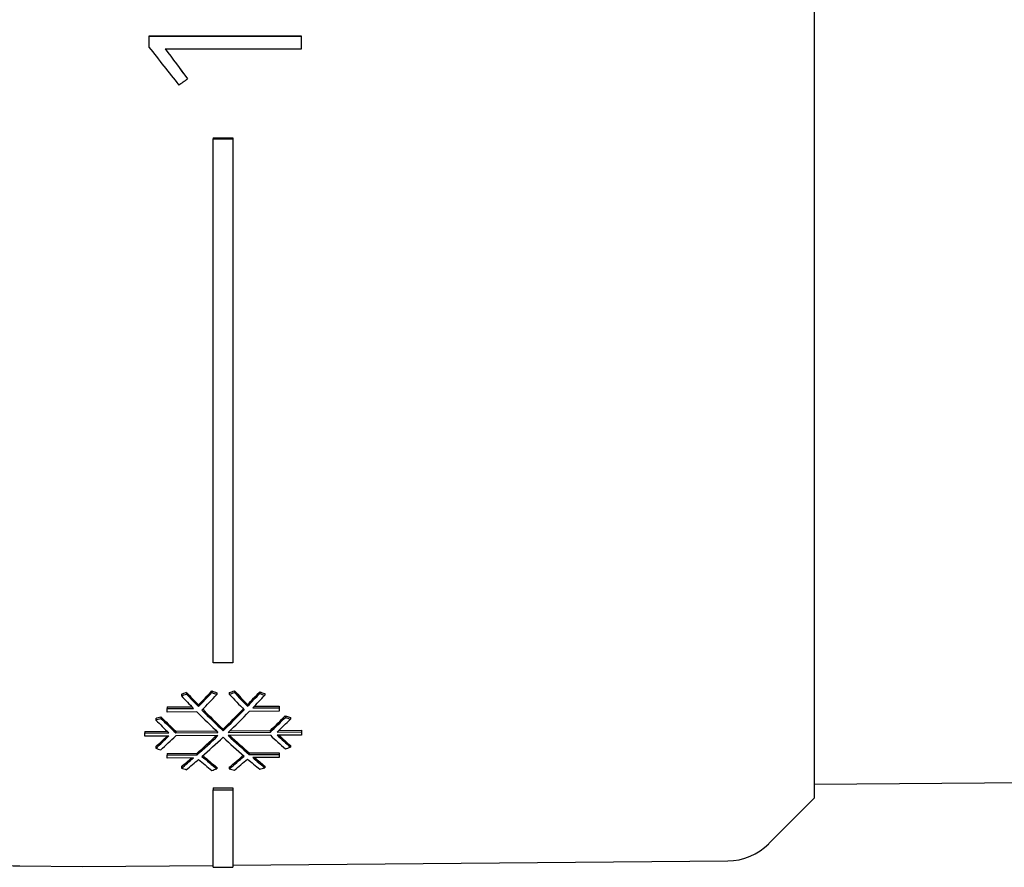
# Model space of a CAD drawing. Header units: millimetres. Extents: x 8 to 399, y 12 to 198.
# Tile 47 of 53: x 346 to 372, y 153 to 175. Entities that reach past the tile are written whole.
import ezdxf

# ---------------------------------------------------------------- set-up
doc = ezdxf.new("R2010")
doc.units = ezdxf.units.MM

msp = doc.modelspace()

# ---------------------------------------------------------------- linework, layer by layer
at = {"color": 7, "linetype": 'Continuous', "lineweight": 30}
for p, q in [((366.751, 154.933), (366.751, 193.323)), ((349.759, 174.393), (353.651, 174.394)), ((353.651, 174.393), (349.759, 174.393)), ((349.759, 174.393), (349.759, 174.113)), ((349.759, 174.393), (349.759, 174.393)), ((353.651, 174.393), (353.651, 174.394)), ((353.651, 174.072), (353.651, 174.393)), ((350.172, 174.072), (353.651, 174.072)), ((350.744, 173.301), (350.744, 173.302)), ((351.401, 171.792), (351.901, 171.795)), ((351.401, 171.792), (351.401, 171.766)), ((351.401, 171.766), (351.901, 171.769)), ((351.401, 158.382), (351.401, 171.766)), ((351.901, 171.795), (351.901, 171.769)), ((351.901, 171.769), (351.901, 158.384)), ((351.901, 158.384), (351.401, 158.382)), ((350.716, 157.631), (350.716, 157.589)), ((351.362, 157.666), (351.362, 157.624)), ((351.492, 157.621), (351.492, 157.579)), ((351.809, 157.623), (351.809, 157.581)), ((351.939, 157.671), (351.939, 157.628)), ((352.586, 157.645), (352.586, 157.603)), ((352.716, 157.599), (352.716, 157.557)), ((350.586, 157.584), (350.586, 157.542)), ((350.22, 157.258), (350.854, 157.263)), ((350.22, 157.258), (350.22, 157.216)), ((350.22, 157.216), (350.895, 157.221)), ((350.22, 157.128), (350.22, 157.216)), ((350.981, 157.133), (350.22, 157.128)), ((351.025, 157.267), (351.025, 157.309)), ((352.277, 157.318), (352.277, 157.276)), ((353.082, 157.149), (352.32, 157.143)), ((352.407, 157.232), (353.082, 157.237)), ((352.447, 157.275), (353.082, 157.279)), ((353.082, 157.279), (353.082, 157.237)), ((353.082, 157.237), (353.082, 157.149)), ((349.931, 156.965), (349.931, 156.923)), ((350.061, 157.009), (350.061, 156.967)), ((353.24, 157.032), (353.37, 156.99)), ((353.24, 157.032), (353.24, 156.99)), ((353.37, 156.99), (353.37, 156.948)), ((349.651, 156.635), (350.225, 156.639)), ((349.651, 156.635), (349.651, 156.593)), ((349.651, 156.593), (350.269, 156.598)), ((349.651, 156.511), (349.651, 156.593)), ((350.442, 156.641), (351.477, 156.648)), ((350.442, 156.641), (350.442, 156.599)), ((350.442, 156.599), (351.521, 156.607)), ((351.651, 156.691), (351.651, 156.649)), ((351.781, 156.609), (352.86, 156.617)), ((351.824, 156.651), (352.86, 156.659)), ((352.86, 156.659), (352.86, 156.617)), ((353.033, 156.618), (353.651, 156.622)), ((353.077, 156.66), (353.651, 156.664)), ((353.651, 156.664), (353.651, 156.622)), ((353.651, 156.622), (353.651, 156.541)), ((350.269, 156.516), (349.651, 156.511)), ((351.521, 156.525), (350.442, 156.517)), ((352.86, 156.535), (351.781, 156.527)), ((353.651, 156.541), (353.033, 156.536)), ((349.931, 156.245), (349.931, 156.203)), ((352.32, 156.083), (353.082, 156.088)), ((353.082, 156.088), (353.082, 156.046)), ((353.37, 156.27), (353.37, 156.228)), ((350.22, 156.067), (350.981, 156.073)), ((350.22, 156.067), (350.22, 156.025)), ((350.22, 156.025), (350.981, 156.031)), ((350.22, 155.95), (350.22, 156.025)), ((350.895, 155.955), (350.22, 155.95)), ((350.981, 156.073), (350.981, 156.031)), ((352.32, 156.083), (352.32, 156.041)), ((352.32, 156.041), (353.082, 156.046)), ((353.082, 155.971), (352.407, 155.966)), ((353.082, 156.046), (353.082, 155.971)), ((350.586, 155.733), (350.586, 155.691)), ((351.492, 155.716), (351.492, 155.674)), ((351.809, 155.718), (351.809, 155.676)), ((352.716, 155.749), (352.716, 155.707)), ((366.751, 155.283), (395.291, 155.532)), ((351.401, 155.19), (351.901, 155.195)), ((351.401, 155.19), (351.401, 155.14)), ((351.401, 155.14), (351.901, 155.144)), ((351.401, 153.162), (351.401, 155.14)), ((351.901, 155.195), (351.901, 155.144)), ((351.901, 155.144), (351.901, 153.166)), ((365.584, 153.766), (366.751, 154.933)), ((351.901, 153.216), (364.536, 153.326)), ((346.459, 153.196), (348.051, 153.183)), ((348.051, 153.183), (351.401, 153.212)), ((351.401, 153.162), (351.901, 153.166))]:
    msp.add_line(p, q, dxfattribs=at)
for centre, radius, start, end in [((364.523, 154.826), 1.5, 270.5, 315), ((346.546, 163.196), 10, 262, 269.5)]:
    msp.add_arc(centre, radius, start, end, dxfattribs=at)
for centre, major_axis, ratio, start_param, end_param in [((349.745, 174.276), (-16.466, 20.985), 0.00339, 1.575928, 1.622108), ((350.135, 174.268), (-15.544, 20.932), 0.003342, 1.577661, 1.61451), ((350.135, 174.268), (-15.581, 20.982), 0.003342, 1.577671, 1.614432), ((351.351, 173.87), (30.104, 20.971), 0.003274, 4.682479, 4.689972), ((347.102, 173.96), (35.781, 14.241), 0.429683, 4.639133, 4.642729), ((351.676, 174.19), (-8.207, 20.619), 0.42973, 2.31484, 2.340478), ((350.251, 174.075), (8.212, 20.631), 0.42973, 3.952766, 3.980784), ((350.251, 174.075), (8.231, 20.68), 0.42973, 3.952626, 3.980576), ((353.966, 174.305), (35.679, -14.2), 0.429683, 4.809771, 4.813369), ((353.964, 174.305), (35.764, -14.234), 0.429683, 4.80998, 4.813569), ((348.24, 173.96), (35.764, 14.234), 0.429683, 4.641547, 4.645145), ((348.239, 173.959), (35.85, 14.268), 0.429683, 4.641348, 4.644937), ((352.929, 174.19), (-8.202, 20.608), 0.42973, 2.312419, 2.340447), ((352.928, 174.19), (-8.222, 20.657), 0.42973, 2.312628, 2.340588), ((351.503, 174.075), (8.207, 20.62), 0.42973, 3.952797, 3.978452), ((351.503, 174.075), (8.227, 20.67), 0.42973, 3.952656, 3.97825), ((355.104, 174.305), (35.662, -14.193), 0.429683, 4.812106, 4.815705), ((355.102, 174.305), (35.748, -14.227), 0.429683, 4.812309, 4.815899), ((347.101, 173.959), (35.867, 14.275), 0.429683, 4.63894, 4.642527), ((351.503, 174.19), (-8.227, 20.67), 0.42973, 2.318636, 2.344205), ((351.676, 174.19), (-8.226, 20.668), 0.42973, 2.315043, 2.340619), ((350.424, 174.075), (8.231, 20.679), 0.42973, 3.945467, 3.976992), ((352.755, 174.19), (-8.223, 20.659), 0.42973, 2.316224, 2.347759), ((351.676, 174.075), (8.226, 20.668), 0.42973, 3.949077, 3.974665), ((351.503, 174.19), (-8.227, 20.67), 0.42973, 2.351366, 2.395941), ((351.676, 174.19), (-8.226, 20.668), 0.42973, 2.347782, 2.392364), ((351.676, 174.19), (-8.207, 20.619), 0.42973, 2.349361, 2.392347), ((351.503, 174.075), (8.207, 20.62), 0.42973, 3.900915, 3.943911), ((351.503, 174.075), (8.227, 20.67), 0.42973, 3.900898, 3.94549), ((351.676, 174.075), (8.226, 20.668), 0.42973, 3.897322, 3.941912), ((348.24, 173.96), (35.764, 14.234), 0.429683, 4.589636, 4.593221), ((348.239, 173.959), (35.85, 14.268), 0.429683, 4.589561, 4.593137), ((350.251, 174.19), (-8.231, 20.68), 0.42973, 2.368075, 2.395943), ((350.424, 174.19), (-8.211, 20.63), 0.42973, 2.364413, 2.395934), ((350.424, 174.19), (-8.231, 20.679), 0.42973, 2.364497, 2.395943), ((352.755, 174.075), (8.203, 20.609), 0.42973, 3.897332, 3.92889), ((352.755, 174.075), (8.223, 20.659), 0.42973, 3.897323, 3.928806), ((352.928, 174.075), (8.222, 20.657), 0.42973, 3.897323, 3.925227), ((353.964, 174.305), (35.764, -14.234), 0.429683, 4.861808, 4.865389), ((350.251, 174.075), (8.231, 20.68), 0.42973, 3.862302, 3.89017), ((350.251, 174.075), (8.212, 20.631), 0.42973, 3.862227, 3.886466), ((350.424, 174.075), (8.231, 20.679), 0.42973, 3.858724, 3.89017), ((351.503, 174.075), (8.207, 20.62), 0.42973, 3.845478, 3.886462), ((351.503, 174.075), (8.227, 20.67), 0.42973, 3.845593, 3.890168), ((351.676, 174.075), (8.226, 20.668), 0.42973, 3.842009, 3.886591), ((351.503, 174.19), (-8.227, 20.67), 0.42973, 2.406671, 2.451263), ((351.676, 174.19), (-8.226, 20.668), 0.42973, 2.403095, 2.447685), ((351.676, 174.19), (-8.207, 20.619), 0.42973, 2.406801, 2.4478), ((352.755, 174.19), (-8.223, 20.659), 0.42973, 2.403096, 2.434579), ((352.928, 174.19), (-8.222, 20.657), 0.42973, 2.403096, 2.431), ((352.929, 174.19), (-8.202, 20.608), 0.42973, 2.406805, 2.431075), ((348.239, 174.306), (35.85, -14.268), 0.429683, 4.928307, 4.931883), ((353.964, 173.96), (35.764, 14.234), 0.429683, 4.523062, 4.526643), ((351.503, 174.075), (8.207, 20.62), 0.42973, 3.812669, 3.834267), ((351.503, 174.075), (8.227, 20.67), 0.42973, 3.812863, 3.838432), ((351.676, 174.075), (8.226, 20.668), 0.42973, 3.80927, 3.834846), ((350.251, 174.19), (-8.231, 20.68), 0.42973, 2.458399, 2.486349), ((350.424, 174.19), (-8.231, 20.679), 0.42973, 2.45124, 2.482765), ((350.424, 174.19), (-8.211, 20.63), 0.42973, 2.45336, 2.482965), ((352.755, 174.075), (8.203, 20.609), 0.42973, 3.810251, 3.839864), ((352.755, 174.075), (8.223, 20.659), 0.42973, 3.810451, 3.841986), ((352.928, 174.075), (8.222, 20.657), 0.42973, 3.806855, 3.834815), ((351.503, 174.19), (-8.227, 20.67), 0.42973, 2.458429, 2.484023), ((351.676, 174.19), (-8.226, 20.668), 0.42973, 2.45485, 2.480438), ((351.676, 174.19), (-8.207, 20.619), 0.42973, 2.459018, 2.480632), ((347.101, 174.306), (35.867, -14.275), 0.429683, 4.977685, 4.981272), ((353.964, 173.96), (35.764, 14.234), 0.429683, 4.471234, 4.474823), ((348.239, 174.306), (35.85, -14.268), 0.429683, 4.980093, 4.983683), ((355.102, 173.96), (35.748, 14.227), 0.429683, 4.473564, 4.477154)]:
    msp.add_ellipse(centre, major_axis=major_axis, ratio=ratio, start_param=start_param, end_param=end_param, dxfattribs=at)

doc.saveas('drawing.dxf')
